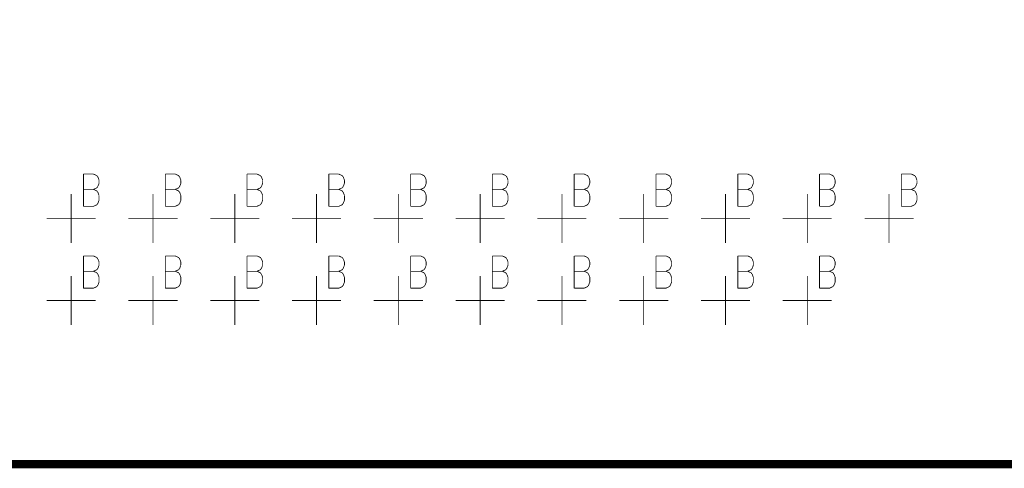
# Model space of a CAD drawing. Extents: x 0 to 34, y 0 to 22.
# Tile 10 of 33: x 15.146 to 16.35, y 11.647 to 12.195. Entities that reach past the tile are written whole.
import ezdxf

# ---------------------------------------------------------------- set-up
doc = ezdxf.new("R2010")
doc.units = 0
doc.header["$MEASUREMENT"] = 0
doc.layers.add('DD_PHO', color=7, linetype='CONTINUOUS')

msp = doc.modelspace()

# ---------------------------------------------------------------- linework, layer by layer
at = {"layer": 'DD_PHO'}
for points, const_width in [([(10.1087, 13.0518), (17.8837, 13.0518), (17.8837, 11.6518), (10.1087, 11.6518), (10.1087, 13.0518)], 0.01), ([(15.2237, 12.0062), (15.2237, 11.9668)], 0.001), ([(15.2237, 12.0062), (15.2359, 12.0062)], 0.001), ([(15.2359, 12.0062), (15.24, 12.0043), (15.2414, 12.0025)], 0.001), ([(15.2414, 12.0025), (15.2428, 11.9987)], 0.001), ([(15.3237, 12.0062), (15.3237, 11.9668)], 0.001), ([(15.3237, 12.0062), (15.3359, 12.0062)], 0.001), ([(15.3359, 12.0062), (15.34, 12.0043), (15.3414, 12.0025)], 0.001), ([(15.3414, 12.0025), (15.3428, 11.9987)], 0.001), ([(15.4237, 12.0062), (15.4237, 11.9668)], 0.001), ([(15.4237, 12.0062), (15.4359, 12.0062)], 0.001), ([(15.4359, 12.0062), (15.44, 12.0043), (15.4414, 12.0025)], 0.001), ([(15.4414, 12.0025), (15.4428, 11.9987)], 0.001), ([(15.5237, 12.0062), (15.5237, 11.9668)], 0.001), ([(15.5237, 12.0062), (15.5359, 12.0062)], 0.001), ([(15.5359, 12.0062), (15.54, 12.0043), (15.5414, 12.0025)], 0.001), ([(15.5414, 12.0025), (15.5428, 11.9987)], 0.001), ([(15.6237, 12.0062), (15.6237, 11.9668)], 0.001), ([(15.6237, 12.0062), (15.6359, 12.0062)], 0.001), ([(15.6359, 12.0062), (15.64, 12.0043), (15.6414, 12.0025)], 0.001), ([(15.6414, 12.0025), (15.6428, 11.9987)], 0.001), ([(15.7237, 12.0062), (15.7237, 11.9668)], 0.001), ([(15.7237, 12.0062), (15.7359, 12.0062)], 0.001), ([(15.7359, 12.0062), (15.74, 12.0043), (15.7414, 12.0025)], 0.001), ([(15.7414, 12.0025), (15.7428, 11.9987)], 0.001), ([(15.8237, 12.0062), (15.8237, 11.9668)], 0.001), ([(15.8237, 12.0062), (15.8359, 12.0062)], 0.001), ([(15.8359, 12.0062), (15.84, 12.0043), (15.8414, 12.0025)], 0.001), ([(15.8414, 12.0025), (15.8428, 11.9987)], 0.001), ([(15.9237, 12.0062), (15.9237, 11.9668)], 0.001), ([(15.9237, 12.0062), (15.9359, 12.0062)], 0.001), ([(15.9359, 12.0062), (15.94, 12.0043), (15.9414, 12.0025)], 0.001), ([(15.9414, 12.0025), (15.9428, 11.9987)], 0.001), ([(16.0237, 12.0062), (16.0237, 11.9668)], 0.001), ([(16.0237, 12.0062), (16.0359, 12.0062)], 0.001), ([(16.0359, 12.0062), (16.04, 12.0043), (16.0414, 12.0025)], 0.001), ([(16.0414, 12.0025), (16.0428, 11.9987)], 0.001), ([(16.1237, 12.0062), (16.1237, 11.9668)], 0.001), ([(16.1237, 12.0062), (16.1359, 12.0062)], 0.001), ([(16.1359, 12.0062), (16.14, 12.0043), (16.1414, 12.0025)], 0.001), ([(16.1414, 12.0025), (16.1428, 11.9987)], 0.001), ([(16.2237, 12.0062), (16.2237, 11.9668)], 0.001), ([(16.2237, 12.0062), (16.2359, 12.0062)], 0.001), ([(16.2359, 12.0062), (16.24, 12.0043), (16.2414, 12.0025)], 0.001), ([(16.2414, 12.0025), (16.2428, 11.9987)], 0.001), ([(15.2414, 11.9912), (15.24, 11.9893), (15.2359, 11.9875)], 0.001), ([(15.2428, 11.995), (15.2414, 11.9912)], 0.001), ([(15.2428, 11.9987), (15.2428, 11.995)], 0.001), ([(15.3414, 11.9912), (15.34, 11.9893), (15.3359, 11.9875)], 0.001), ([(15.3428, 11.995), (15.3414, 11.9912)], 0.001), ([(15.3428, 11.9987), (15.3428, 11.995)], 0.001), ([(15.4414, 11.9912), (15.44, 11.9893), (15.4359, 11.9875)], 0.001), ([(15.4428, 11.995), (15.4414, 11.9912)], 0.001), ([(15.4428, 11.9987), (15.4428, 11.995)], 0.001), ([(15.5414, 11.9912), (15.54, 11.9893), (15.5359, 11.9875)], 0.001), ([(15.5428, 11.995), (15.5414, 11.9912)], 0.001), ([(15.5428, 11.9987), (15.5428, 11.995)], 0.001), ([(15.6414, 11.9912), (15.64, 11.9893), (15.6359, 11.9875)], 0.001), ([(15.6428, 11.995), (15.6414, 11.9912)], 0.001), ([(15.6428, 11.9987), (15.6428, 11.995)], 0.001), ([(15.7414, 11.9912), (15.74, 11.9893), (15.7359, 11.9875)], 0.001), ([(15.7428, 11.995), (15.7414, 11.9912)], 0.001), ([(15.7428, 11.9987), (15.7428, 11.995)], 0.001), ([(15.8414, 11.9912), (15.84, 11.9893), (15.8359, 11.9875)], 0.001), ([(15.8428, 11.995), (15.8414, 11.9912)], 0.001), ([(15.8428, 11.9987), (15.8428, 11.995)], 0.001), ([(15.9414, 11.9912), (15.94, 11.9893), (15.9359, 11.9875)], 0.001), ([(15.9428, 11.995), (15.9414, 11.9912)], 0.001), ([(15.9428, 11.9987), (15.9428, 11.995)], 0.001), ([(16.0414, 11.9912), (16.04, 11.9893), (16.0359, 11.9875)], 0.001), ([(16.0428, 11.995), (16.0414, 11.9912)], 0.001), ([(16.0428, 11.9987), (16.0428, 11.995)], 0.001), ([(16.1414, 11.9912), (16.14, 11.9893), (16.1359, 11.9875)], 0.001), ([(16.1428, 11.995), (16.1414, 11.9912)], 0.001), ([(16.1428, 11.9987), (16.1428, 11.995)], 0.001), ([(16.2414, 11.9912), (16.24, 11.9893), (16.2359, 11.9875)], 0.001), ([(16.2428, 11.995), (16.2414, 11.9912)], 0.001), ([(16.2428, 11.9987), (16.2428, 11.995)], 0.001), ([(15.2087, 11.9218), (15.2087, 11.9818)], 0.001), ([(15.2237, 11.9875), (15.2359, 11.9875)], 0.001), ([(15.2359, 11.9875), (15.24, 11.9856), (15.2414, 11.9837)], 0.001), ([(15.2428, 11.98), (15.2428, 11.9743), (15.2414, 11.9706), (15.24, 11.9687)], 0.001), ([(15.2414, 11.9837), (15.2428, 11.98)], 0.001), ([(15.3087, 11.9218), (15.3087, 11.9818)], 0.001), ([(15.3237, 11.9875), (15.3359, 11.9875)], 0.001), ([(15.3359, 11.9875), (15.34, 11.9856), (15.3414, 11.9837)], 0.001), ([(15.3428, 11.98), (15.3428, 11.9743), (15.3414, 11.9706), (15.34, 11.9687)], 0.001), ([(15.3414, 11.9837), (15.3428, 11.98)], 0.001), ([(15.4087, 11.9218), (15.4087, 11.9818)], 0.001), ([(15.4237, 11.9875), (15.4359, 11.9875)], 0.001), ([(15.4359, 11.9875), (15.44, 11.9856), (15.4414, 11.9837)], 0.001), ([(15.4428, 11.98), (15.4428, 11.9743), (15.4414, 11.9706), (15.44, 11.9687)], 0.001), ([(15.4414, 11.9837), (15.4428, 11.98)], 0.001), ([(15.5087, 11.9218), (15.5087, 11.9818)], 0.001), ([(15.5237, 11.9875), (15.5359, 11.9875)], 0.001), ([(15.5359, 11.9875), (15.54, 11.9856), (15.5414, 11.9837)], 0.001), ([(15.5428, 11.98), (15.5428, 11.9743), (15.5414, 11.9706), (15.54, 11.9687)], 0.001), ([(15.5414, 11.9837), (15.5428, 11.98)], 0.001), ([(15.6087, 11.9218), (15.6087, 11.9818)], 0.001), ([(15.6237, 11.9875), (15.6359, 11.9875)], 0.001), ([(15.6359, 11.9875), (15.64, 11.9856), (15.6414, 11.9837)], 0.001), ([(15.6428, 11.98), (15.6428, 11.9743), (15.6414, 11.9706), (15.64, 11.9687)], 0.001), ([(15.6414, 11.9837), (15.6428, 11.98)], 0.001), ([(15.7087, 11.9218), (15.7087, 11.9818)], 0.001), ([(15.7237, 11.9875), (15.7359, 11.9875)], 0.001), ([(15.7359, 11.9875), (15.74, 11.9856), (15.7414, 11.9837)], 0.001), ([(15.7428, 11.98), (15.7428, 11.9743), (15.7414, 11.9706), (15.74, 11.9687)], 0.001), ([(15.7414, 11.9837), (15.7428, 11.98)], 0.001), ([(15.8087, 11.9218), (15.8087, 11.9818)], 0.001), ([(15.8237, 11.9875), (15.8359, 11.9875)], 0.001), ([(15.8359, 11.9875), (15.84, 11.9856), (15.8414, 11.9837)], 0.001), ([(15.8428, 11.98), (15.8428, 11.9743), (15.8414, 11.9706), (15.84, 11.9687)], 0.001), ([(15.8414, 11.9837), (15.8428, 11.98)], 0.001), ([(15.9087, 11.9218), (15.9087, 11.9818)], 0.001), ([(15.9237, 11.9875), (15.9359, 11.9875)], 0.001), ([(15.9359, 11.9875), (15.94, 11.9856), (15.9414, 11.9837)], 0.001), ([(15.9428, 11.98), (15.9428, 11.9743), (15.9414, 11.9706), (15.94, 11.9687)], 0.001), ([(15.9414, 11.9837), (15.9428, 11.98)], 0.001), ([(16.0087, 11.9218), (16.0087, 11.9818)], 0.001), ([(16.0237, 11.9875), (16.0359, 11.9875)], 0.001), ([(16.0359, 11.9875), (16.04, 11.9856), (16.0414, 11.9837)], 0.001), ([(16.0428, 11.98), (16.0428, 11.9743), (16.0414, 11.9706), (16.04, 11.9687)], 0.001), ([(16.0414, 11.9837), (16.0428, 11.98)], 0.001), ([(16.1087, 11.9218), (16.1087, 11.9818)], 0.001), ([(16.1237, 11.9875), (16.1359, 11.9875)], 0.001), ([(16.1359, 11.9875), (16.14, 11.9856), (16.1414, 11.9837)], 0.001), ([(16.1428, 11.98), (16.1428, 11.9743), (16.1414, 11.9706), (16.14, 11.9687)], 0.001), ([(16.1414, 11.9837), (16.1428, 11.98)], 0.001), ([(16.2087, 11.9218), (16.2087, 11.9818)], 0.001), ([(16.2237, 11.9875), (16.2359, 11.9875)], 0.001), ([(16.2359, 11.9875), (16.24, 11.9856), (16.2414, 11.9837)], 0.001), ([(16.2428, 11.98), (16.2428, 11.9743), (16.2414, 11.9706), (16.24, 11.9687)], 0.001), ([(16.2414, 11.9837), (16.2428, 11.98)], 0.001), ([(15.24, 11.9687), (15.2359, 11.9668), (15.2237, 11.9668)], 0.001), ([(15.34, 11.9687), (15.3359, 11.9668), (15.3237, 11.9668)], 0.001), ([(15.44, 11.9687), (15.4359, 11.9668), (15.4237, 11.9668)], 0.001), ([(15.54, 11.9687), (15.5359, 11.9668), (15.5237, 11.9668)], 0.001), ([(15.64, 11.9687), (15.6359, 11.9668), (15.6237, 11.9668)], 0.001), ([(15.74, 11.9687), (15.7359, 11.9668), (15.7237, 11.9668)], 0.001), ([(15.84, 11.9687), (15.8359, 11.9668), (15.8237, 11.9668)], 0.001), ([(15.94, 11.9687), (15.9359, 11.9668), (15.9237, 11.9668)], 0.001), ([(16.04, 11.9687), (16.0359, 11.9668), (16.0237, 11.9668)], 0.001), ([(16.14, 11.9687), (16.1359, 11.9668), (16.1237, 11.9668)], 0.001), ([(16.24, 11.9687), (16.2359, 11.9668), (16.2237, 11.9668)], 0.001), ([(15.1787, 11.9518), (15.2387, 11.9518)], 0.001), ([(15.2787, 11.9518), (15.3387, 11.9518)], 0.001), ([(15.3787, 11.9518), (15.4387, 11.9518)], 0.001), ([(15.4787, 11.9518), (15.5387, 11.9518)], 0.001), ([(15.5787, 11.9518), (15.6387, 11.9518)], 0.001), ([(15.6787, 11.9518), (15.7387, 11.9518)], 0.001), ([(15.7787, 11.9518), (15.8387, 11.9518)], 0.001), ([(15.8787, 11.9518), (15.9387, 11.9518)], 0.001), ([(15.9787, 11.9518), (16.0387, 11.9518)], 0.001), ([(16.0787, 11.9518), (16.1387, 11.9518)], 0.001), ([(16.1787, 11.9518), (16.2387, 11.9518)], 0.001), ([(15.2237, 11.9062), (15.2237, 11.8668)], 0.001), ([(15.2237, 11.9062), (15.2359, 11.9062)], 0.001), ([(15.2359, 11.9062), (15.24, 11.9043), (15.2414, 11.9025)], 0.001), ([(15.3237, 11.9062), (15.3237, 11.8668)], 0.001), ([(15.3237, 11.9062), (15.3359, 11.9062)], 0.001), ([(15.3359, 11.9062), (15.34, 11.9043), (15.3414, 11.9025)], 0.001), ([(15.4237, 11.9062), (15.4237, 11.8668)], 0.001), ([(15.4237, 11.9062), (15.4359, 11.9062)], 0.001), ([(15.4359, 11.9062), (15.44, 11.9043), (15.4414, 11.9025)], 0.001), ([(15.5237, 11.9062), (15.5237, 11.8668)], 0.001), ([(15.5237, 11.9062), (15.5359, 11.9062)], 0.001), ([(15.5359, 11.9062), (15.54, 11.9043), (15.5414, 11.9025)], 0.001), ([(15.6237, 11.9062), (15.6237, 11.8668)], 0.001), ([(15.6237, 11.9062), (15.6359, 11.9062)], 0.001), ([(15.6359, 11.9062), (15.64, 11.9043), (15.6414, 11.9025)], 0.001), ([(15.7237, 11.9062), (15.7237, 11.8668)], 0.001), ([(15.7237, 11.9062), (15.7359, 11.9062)], 0.001), ([(15.7359, 11.9062), (15.74, 11.9043), (15.7414, 11.9025)], 0.001), ([(15.8237, 11.9062), (15.8237, 11.8668)], 0.001), ([(15.8237, 11.9062), (15.8359, 11.9062)], 0.001), ([(15.8359, 11.9062), (15.84, 11.9043), (15.8414, 11.9025)], 0.001), ([(15.9237, 11.9062), (15.9237, 11.8668)], 0.001), ([(15.9237, 11.9062), (15.9359, 11.9062)], 0.001), ([(15.9359, 11.9062), (15.94, 11.9043), (15.9414, 11.9025)], 0.001), ([(16.0237, 11.9062), (16.0237, 11.8668)], 0.001), ([(16.0237, 11.9062), (16.0359, 11.9062)], 0.001), ([(16.0359, 11.9062), (16.04, 11.9043), (16.0414, 11.9025)], 0.001), ([(16.1237, 11.9062), (16.1237, 11.8668)], 0.001), ([(16.1237, 11.9062), (16.1359, 11.9062)], 0.001), ([(16.1359, 11.9062), (16.14, 11.9043), (16.1414, 11.9025)], 0.001), ([(15.2414, 11.9025), (15.2428, 11.8987)], 0.001), ([(15.2428, 11.895), (15.2414, 11.8912)], 0.001), ([(15.2428, 11.8987), (15.2428, 11.895)], 0.001), ([(15.3414, 11.9025), (15.3428, 11.8987)], 0.001), ([(15.3428, 11.895), (15.3414, 11.8912)], 0.001), ([(15.3428, 11.8987), (15.3428, 11.895)], 0.001), ([(15.4414, 11.9025), (15.4428, 11.8987)], 0.001), ([(15.4428, 11.895), (15.4414, 11.8912)], 0.001), ([(15.4428, 11.8987), (15.4428, 11.895)], 0.001), ([(15.5414, 11.9025), (15.5428, 11.8987)], 0.001), ([(15.5428, 11.895), (15.5414, 11.8912)], 0.001), ([(15.5428, 11.8987), (15.5428, 11.895)], 0.001), ([(15.6414, 11.9025), (15.6428, 11.8987)], 0.001), ([(15.6428, 11.895), (15.6414, 11.8912)], 0.001), ([(15.6428, 11.8987), (15.6428, 11.895)], 0.001), ([(15.7414, 11.9025), (15.7428, 11.8987)], 0.001), ([(15.7428, 11.895), (15.7414, 11.8912)], 0.001), ([(15.7428, 11.8987), (15.7428, 11.895)], 0.001), ([(15.8414, 11.9025), (15.8428, 11.8987)], 0.001), ([(15.8428, 11.895), (15.8414, 11.8912)], 0.001), ([(15.8428, 11.8987), (15.8428, 11.895)], 0.001), ([(15.9414, 11.9025), (15.9428, 11.8987)], 0.001), ([(15.9428, 11.895), (15.9414, 11.8912)], 0.001), ([(15.9428, 11.8987), (15.9428, 11.895)], 0.001), ([(16.0414, 11.9025), (16.0428, 11.8987)], 0.001), ([(16.0428, 11.895), (16.0414, 11.8912)], 0.001), ([(16.0428, 11.8987), (16.0428, 11.895)], 0.001), ([(16.1414, 11.9025), (16.1428, 11.8987)], 0.001), ([(16.1428, 11.895), (16.1414, 11.8912)], 0.001), ([(16.1428, 11.8987), (16.1428, 11.895)], 0.001), ([(15.2087, 11.8218), (15.2087, 11.8818)], 0.001), ([(15.2237, 11.8875), (15.2359, 11.8875)], 0.001), ([(15.2414, 11.8912), (15.24, 11.8893), (15.2359, 11.8875)], 0.001), ([(15.2359, 11.8875), (15.24, 11.8856), (15.2414, 11.8837)], 0.001), ([(15.2414, 11.8837), (15.2428, 11.88)], 0.001), ([(15.3087, 11.8218), (15.3087, 11.8818)], 0.001), ([(15.3237, 11.8875), (15.3359, 11.8875)], 0.001), ([(15.3414, 11.8912), (15.34, 11.8893), (15.3359, 11.8875)], 0.001), ([(15.3359, 11.8875), (15.34, 11.8856), (15.3414, 11.8837)], 0.001), ([(15.3414, 11.8837), (15.3428, 11.88)], 0.001), ([(15.4087, 11.8218), (15.4087, 11.8818)], 0.001), ([(15.4237, 11.8875), (15.4359, 11.8875)], 0.001), ([(15.4414, 11.8912), (15.44, 11.8893), (15.4359, 11.8875)], 0.001), ([(15.4359, 11.8875), (15.44, 11.8856), (15.4414, 11.8837)], 0.001), ([(15.4414, 11.8837), (15.4428, 11.88)], 0.001), ([(15.5087, 11.8218), (15.5087, 11.8818)], 0.001), ([(15.5237, 11.8875), (15.5359, 11.8875)], 0.001), ([(15.5414, 11.8912), (15.54, 11.8893), (15.5359, 11.8875)], 0.001), ([(15.5359, 11.8875), (15.54, 11.8856), (15.5414, 11.8837)], 0.001), ([(15.5414, 11.8837), (15.5428, 11.88)], 0.001), ([(15.6087, 11.8218), (15.6087, 11.8818)], 0.001), ([(15.6237, 11.8875), (15.6359, 11.8875)], 0.001), ([(15.6414, 11.8912), (15.64, 11.8893), (15.6359, 11.8875)], 0.001), ([(15.6359, 11.8875), (15.64, 11.8856), (15.6414, 11.8837)], 0.001), ([(15.6414, 11.8837), (15.6428, 11.88)], 0.001), ([(15.7087, 11.8218), (15.7087, 11.8818)], 0.001), ([(15.7237, 11.8875), (15.7359, 11.8875)], 0.001), ([(15.7414, 11.8912), (15.74, 11.8893), (15.7359, 11.8875)], 0.001), ([(15.7359, 11.8875), (15.74, 11.8856), (15.7414, 11.8837)], 0.001), ([(15.7414, 11.8837), (15.7428, 11.88)], 0.001), ([(15.8087, 11.8218), (15.8087, 11.8818)], 0.001), ([(15.8237, 11.8875), (15.8359, 11.8875)], 0.001), ([(15.8414, 11.8912), (15.84, 11.8893), (15.8359, 11.8875)], 0.001), ([(15.8359, 11.8875), (15.84, 11.8856), (15.8414, 11.8837)], 0.001), ([(15.8414, 11.8837), (15.8428, 11.88)], 0.001), ([(15.9087, 11.8218), (15.9087, 11.8818)], 0.001), ([(15.9237, 11.8875), (15.9359, 11.8875)], 0.001), ([(15.9414, 11.8912), (15.94, 11.8893), (15.9359, 11.8875)], 0.001), ([(15.9359, 11.8875), (15.94, 11.8856), (15.9414, 11.8837)], 0.001), ([(15.9414, 11.8837), (15.9428, 11.88)], 0.001), ([(16.0087, 11.8218), (16.0087, 11.8818)], 0.001), ([(16.0237, 11.8875), (16.0359, 11.8875)], 0.001), ([(16.0414, 11.8912), (16.04, 11.8893), (16.0359, 11.8875)], 0.001), ([(16.0359, 11.8875), (16.04, 11.8856), (16.0414, 11.8837)], 0.001), ([(16.0414, 11.8837), (16.0428, 11.88)], 0.001), ([(16.1087, 11.8218), (16.1087, 11.8818)], 0.001), ([(16.1237, 11.8875), (16.1359, 11.8875)], 0.001), ([(16.1414, 11.8912), (16.14, 11.8893), (16.1359, 11.8875)], 0.001), ([(16.1359, 11.8875), (16.14, 11.8856), (16.1414, 11.8837)], 0.001), ([(16.1414, 11.8837), (16.1428, 11.88)], 0.001), ([(15.2428, 11.88), (15.2428, 11.8743), (15.2414, 11.8706), (15.24, 11.8687)], 0.001), ([(15.3428, 11.88), (15.3428, 11.8743), (15.3414, 11.8706), (15.34, 11.8687)], 0.001), ([(15.4428, 11.88), (15.4428, 11.8743), (15.4414, 11.8706), (15.44, 11.8687)], 0.001), ([(15.5428, 11.88), (15.5428, 11.8743), (15.5414, 11.8706), (15.54, 11.8687)], 0.001), ([(15.6428, 11.88), (15.6428, 11.8743), (15.6414, 11.8706), (15.64, 11.8687)], 0.001), ([(15.7428, 11.88), (15.7428, 11.8743), (15.7414, 11.8706), (15.74, 11.8687)], 0.001), ([(15.8428, 11.88), (15.8428, 11.8743), (15.8414, 11.8706), (15.84, 11.8687)], 0.001), ([(15.9428, 11.88), (15.9428, 11.8743), (15.9414, 11.8706), (15.94, 11.8687)], 0.001), ([(16.0428, 11.88), (16.0428, 11.8743), (16.0414, 11.8706), (16.04, 11.8687)], 0.001), ([(16.1428, 11.88), (16.1428, 11.8743), (16.1414, 11.8706), (16.14, 11.8687)], 0.001), ([(15.24, 11.8687), (15.2359, 11.8668), (15.2237, 11.8668)], 0.001), ([(15.34, 11.8687), (15.3359, 11.8668), (15.3237, 11.8668)], 0.001), ([(15.44, 11.8687), (15.4359, 11.8668), (15.4237, 11.8668)], 0.001), ([(15.54, 11.8687), (15.5359, 11.8668), (15.5237, 11.8668)], 0.001), ([(15.64, 11.8687), (15.6359, 11.8668), (15.6237, 11.8668)], 0.001), ([(15.74, 11.8687), (15.7359, 11.8668), (15.7237, 11.8668)], 0.001), ([(15.84, 11.8687), (15.8359, 11.8668), (15.8237, 11.8668)], 0.001), ([(15.94, 11.8687), (15.9359, 11.8668), (15.9237, 11.8668)], 0.001), ([(16.04, 11.8687), (16.0359, 11.8668), (16.0237, 11.8668)], 0.001), ([(16.14, 11.8687), (16.1359, 11.8668), (16.1237, 11.8668)], 0.001), ([(15.1787, 11.8518), (15.2387, 11.8518)], 0.001), ([(15.2787, 11.8518), (15.3387, 11.8518)], 0.001), ([(15.3787, 11.8518), (15.4387, 11.8518)], 0.001), ([(15.4787, 11.8518), (15.5387, 11.8518)], 0.001), ([(15.5787, 11.8518), (15.6387, 11.8518)], 0.001), ([(15.6787, 11.8518), (15.7387, 11.8518)], 0.001), ([(15.7787, 11.8518), (15.8387, 11.8518)], 0.001), ([(15.8787, 11.8518), (15.9387, 11.8518)], 0.001), ([(15.9787, 11.8518), (16.0387, 11.8518)], 0.001), ([(16.0787, 11.8518), (16.1387, 11.8518)], 0.001)]:
    msp.add_lwpolyline(points, dxfattribs=dict(at, const_width=const_width))

doc.saveas('drawing.dxf')
